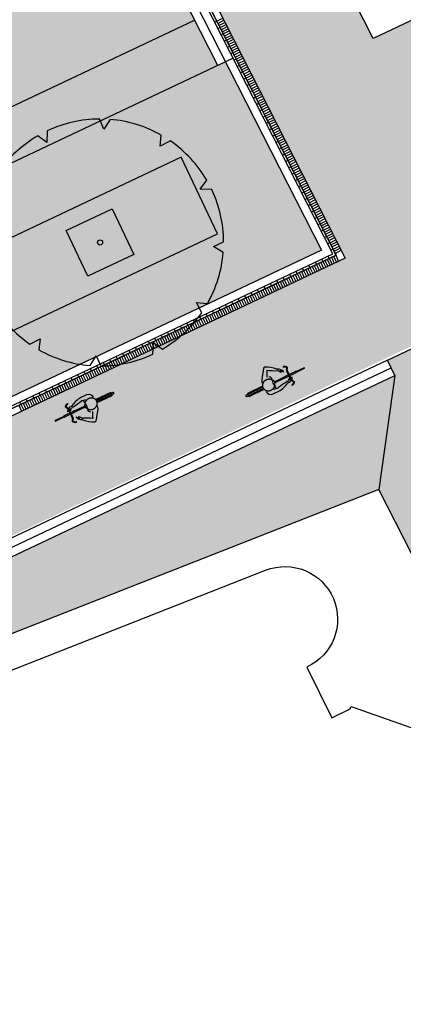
# Model space of a CAD drawing. Header units: metres. Extents: x 233585 to 233911, y 556986 to 557213.
# Tile 36 of 58: x 233801 to 233813, y 557064 to 557093. Entities that reach past the tile are written whole.
import ezdxf

# ---------------------------------------------------------------- set-up
doc = ezdxf.new("R2010")
doc.units = ezdxf.units.M
for name, color, linetype, true_color in [('_D_bepl hatch sierbeplanting', 7, 'Continuous', 0x5cab67), ('_D_Bomen1', 7, 'Continuous', 0x12f429), ('_D_vervoersmiddelen', 7, 'Continuous', 0xfc0000)]:
    doc.layers.add(name, color=color, linetype=linetype, true_color=true_color)
for name, color, linetype in [('_D_Buildings', 4, 'Continuous'), ('_D_Design lines', 5, 'Continuous'), ('_D_Furniture', 2, 'Continuous'), ('_D_Hatch_Brick', 7, 'Continuous'), ('_D_Hatches_materials', 253, 'Continuous'), ('_D_meub boomrooster', 1, 'Continuous')]:
    doc.layers.add(name, color=color, linetype=linetype)
pattern_1 = [(25.32957, (233760.73632, 557062.104), (-0.1069561, 0.2259655), []), (115.3296, (233760.7363, 557062.104), (-0.451931, -0.213912), [0.25, -0.25]), (115.3296, (233760.85533, 557062.4369), (-0.451931, -0.213912), [0.25, -0.25])]
pattern_2 = [(25.32957, (233760.73632, 557062.104), (-0.1069561, 0.2259655), []), (115.3296, (233760.7363, 557062.104), (-0.451931, -0.2139122), [0.25, -0.25]), (115.3296, (233760.85533, 557062.4369), (-0.451931, -0.2139122), [0.25, -0.25])]
pattern_3 = [(115.32957, (233760.89854, 557062.45738), (-0.091886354, 0.032846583), [0.276, -0.069, -0.069]), (205.32957, (233760.96091, 557062.4869), (-0.091886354, 0.032846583), [0.276, -0.138])]

# ---------------------------------------------------------------- blocks, each defined once
blk = doc.blocks.new('*U2')
at = {"color": 0, "linetype": 'ByBlock', "lineweight": -2}
for p, q in [((-15.9, 334.8), (-31.8, 363.7)), ((0, 365), (-15.9, 334.8)), ((153.7, 297.9), (154.3, 330.8)), ((-181.2, 282), (-209.4, 299)), ((-182.5, 316.1), (-181.2, 282)), ((182.5, 316.1), (153.7, 297.9)), ((282, 181.2), (299, 209.4)), ((-316.1, 182.5), (-297.9, 153.7)), ((316.1, 182.5), (282, 181.2)), ((-297.9, 153.7), (-330.8, 154.3)), ((334.8, 15.9), (363.7, 31.8)), ((-365, 0), (-334.8, -15.9)), ((365, 0), (334.8, 15.9)), ((-334.8, -15.9), (-363.7, -31.8)), ((316.1, -182.5), (297.9, -153.7)), ((297.9, -153.7), (330.8, -154.3)), ((-316.1, -182.5), (-282, -181.2)), ((-282, -181.2), (-299, -209.4)), ((182.5, -316.1), (181.2, -282)), ((181.2, -282), (209.4, -299)), ((-182.5, -316.1), (-153.7, -297.9)), ((-153.7, -297.9), (-154.3, -330.8)), ((0, -365), (15.9, -334.8)), ((15.9, -334.8), (31.8, -363.7))]:
    blk.add_line(p, q, dxfattribs=at)
blk.add_circle((0, 0), 7.61, dxfattribs=at)
for start, end in [(95, 120), (65, 90), (125, 150), (35, 60), (5, 30), (155, 180), (335, 359.9999), (185, 210), (305, 330), (215, 240), (275, 300), (245, 270)]:
    blk.add_arc((0, 0), 365, start, end, dxfattribs=at)
blk = doc.blocks.new('fiets_01_top 03')
at = {"layer": '_D_vervoersmiddelen', "color": 0}
for points in [[(0.557, 0.291), (0.552, 0.31)], [(0.015, 0.015), (0.278, 0.015)], [(0.293, 0.021), (0.614, 0.021)], [(0.493, 0.114), (0.493, -0.114)], [(0.513, 0.114), (0.513, -0.114)], [(0.972, 0.015), (0.629, 0.015)], [(0.979, 0.008), (0.978, 0.008), (0.977, 0.007), (0.976, 0.007), (0.974, 0.007), (0.973, 0.007), (0.971, 0.006), (0.969, 0.006), (0.967, 0.005), (0.965, 0.004), (0.963, 0.003), (0.961, 0.001), (0.96, -0.001), (0.959, -0.002), (0.96, -0.004), (0.961, -0.006), (0.963, -0.008), (0.965, -0.009), (0.967, -0.01), (0.969, -0.011), (0.971, -0.011), (0.973, -0.011), (0.974, -0.012), (0.976, -0.012), (0.977, -0.012), (0.978, -0.012), (0.979, -0.012)], [(1.021, -0.102), (1.022, -0.103), (1.031, -0.113), (1.04, -0.122), (1.049, -0.129), (1.059, -0.137), (1.07, -0.143), (1.08, -0.149), (1.091, -0.154), (1.102, -0.159), (1.114, -0.162), (1.125, -0.165), (1.137, -0.168), (1.149, -0.169), (1.16, -0.17), (1.172, -0.171), (1.184, -0.17), (1.196, -0.169), (1.207, -0.168), (1.219, -0.165), (1.23, -0.162), (1.242, -0.159), (1.253, -0.154), (1.264, -0.149), (1.274, -0.143), (1.285, -0.137), (1.295, -0.129), (1.304, -0.122), (1.313, -0.113), (1.322, -0.103), (1.329, -0.093), (1.336, -0.083), (1.343, -0.071), (1.348, -0.06), (1.352, -0.047), (1.356, -0.035), (1.358, -0.022), (1.359, -0.009), (1.359, 0.004), (1.358, 0.017), (1.356, 0.03), (1.352, 0.042), (1.348, 0.055), (1.343, 0.066), (1.336, 0.078), (1.329, 0.088), (1.322, 0.098), (1.313, 0.108), (1.304, 0.117), (1.295, 0.125), (1.285, 0.132), (1.274, 0.138), (1.264, 0.144), (1.253, 0.149), (1.242, 0.154), (1.23, 0.158), (1.219, 0.161), (1.207, 0.163), (1.196, 0.165), (1.184, 0.166), (1.172, 0.166), (1.16, 0.166), (1.149, 0.165), (1.137, 0.163), (1.125, 0.161), (1.114, 0.158), (1.102, 0.154), (1.091, 0.149), (1.08, 0.144), (1.07, 0.138), (1.059, 0.132), (1.049, 0.125), (1.04, 0.117), (1.031, 0.108), (1.022, 0.098), (1.021, 0.097)], [(1.841, 0.049), (1.35, 0.049)], [(1.839, 0.044), (1.352, 0.044)], [(1.899, 0.021), (1.357, 0.021)], [(1.36, -0.044), (1.36, 0.044)], [(1.363, -0.044), (1.363, 0.044)], [(1.456, -0.044), (1.456, 0.044)], [(1.459, -0.044), (1.459, 0.044)], [(1.552, -0.044), (1.552, 0.044)], [(1.555, -0.044), (1.555, 0.044)], [(1.647, -0.044), (1.647, 0.044)], [(1.65, -0.044), (1.65, 0.044)], [(1.743, -0.044), (1.743, 0.044)], [(1.746, -0.044), (1.746, 0.044)], [(1.839, 0.044), (1.844, 0.039)], [(1.841, 0.049), (1.849, 0.041)], [(1.844, -0.039), (1.844, 0.039)], [(1.849, -0.041), (1.849, 0.036), (1.849, 0.041)], [(0.278, -0.015), (0.015, -0.015)], [(0.614, -0.021), (0.293, -0.021)], [(0.971, -0.015), (0.629, -0.015)], [(0.682, -0.178), (0.681, -0.178), (0.679, -0.178), (0.678, -0.178), (0.676, -0.178), (0.675, -0.18), (0.674, -0.182), (0.673, -0.184), (0.673, -0.186), (0.673, -0.188), (0.674, -0.19), (0.674, -0.192), (0.674, -0.193), (0.674, -0.194), (0.675, -0.196), (0.675, -0.197), (0.675, -0.198), (0.676, -0.199), (0.676, -0.2), (0.676, -0.201), (0.676, -0.201), (0.677, -0.202), (0.677, -0.203), (0.677, -0.203), (0.678, -0.204), (0.678, -0.205), (0.678, -0.205), (0.678, -0.206), (0.679, -0.207), (0.679, -0.207), (0.679, -0.208), (0.68, -0.209), (0.68, -0.209), (0.68, -0.21), (0.681, -0.211), (0.681, -0.212), (0.682, -0.213), (0.682, -0.213), (0.683, -0.214), (0.684, -0.215)], [(1.352, -0.049), (1.841, -0.049)], [(1.353, -0.044), (1.839, -0.044)], [(1.358, -0.021), (1.899, -0.021)], [(1.839, -0.044), (1.844, -0.039)], [(1.841, -0.049), (1.849, -0.041)], [(0.552, -0.31), (0.557, -0.291)]]:
    blk.add_lwpolyline(points, dxfattribs=at)
for centre, radius, start, end in [((1.015, -0.445), 0.738, 92.7679, 120.7547), ((1.07, -2.913), 3.206, 88.2371, 91.6154), ((1.164, 0.135), 0.157, 3.9583, 88.2372), ((0.015, 0), 0.015, 90, 270), ((0.293, 0), 0.0211, 90, 270), ((0.588, 0.027), 0.157, 82.8746, 155.4198), ((0.452, 0.092), 0.00695, 178.7777, 306.7988), ((0.585, -0.076), 0.207, 101.2655, 128.3774), ((0.521, 0.078), 0.00478, 144.2126, 324.2138), ((0.623, 0.025), 0.121, 128.5302, 152.1096), ((0.645, -0.041), 0.167, 121.6606, 135.9745), ((0.545, 0.123), 0.00471, 308.5301, 100.0013), ((0.276, 0.557), 0.535, 301.66, 307.4618), ((0.633, 0.095), 0.0484, 89.3185, 130.1211), ((0.613, 0.231), 0.0484, 262.8745, 300.7549), ((0.614, 0), 0.0211, 270, 90), ((0.479, 2.121), 1.983, 274.4749, 284.7051), ((1.25, 1.767), 1.595, 259.6634, 264.504), ((1.075, -0.006), 0.105, 131.5632, 173.3252), ((1.129, 0.106), 0.126, 140.1336, 180), ((1.043, 0.079), 0.0282, 140.2128, 210.3372), ((0.904, -0.002), 0.133, 329.6633, 30.3367), ((1.899, 0), 0.0211, 270, 90), ((0.608, -0.17), 0.00627, 31.0124, 199.9136), ((0.823, -0.092), 0.235, 199.9132, 248.0507), ((0.864, 0.017), 0.311, 216.2607, 235.2982), ((0.833, -0.107), 0.167, 205.3386, 219.6524), ((0.792, -0.162), 0.121, 206.3089, 215.6404), ((0.69, -0.235), 0.00471, 235.2993, 35.6405), ((0.292, -0.555), 0.535, 33.8514, 39.6532), ((0.778, -0.232), 0.0484, 211.1911, 251.9939), ((-0.017, -2.101), 1.983, 58.2157, 66.8383), ((1.075, 0.002), 0.105, 186.6748, 228.4368), ((1.129, -0.111), 0.126, 180, 232.1875), ((1.043, -0.084), 0.0282, 149.6628, 219.7872), ((2.526, -0.962), 1.595, 152.6115, 159.939), ((-1.443, 1.447), 3.206, 322.222, 328.803), ((1.165, -0.132), 0.157, 328.803, 356.0864), ((0.717, -0.355), 0.0484, 40.7229, 68.0512), ((1.313, 0.158), 0.738, 220.7222, 248.5449), ((1.059, -0.492), 0.0403, 241.5185, 321.0481)]:
    blk.add_arc(centre, radius, start, end, dxfattribs=at)
for points, knots in [([(0.489, 0.149), (0.487, 0.156), (0.476, 0.183), (0.417, 0.246), (0.509, 0.298), (0.552, 0.31)], [34.701736, 34.701736, 34.701736, 34.701736, 57.877392, 119.507942, 251.694646, 251.694646, 251.694646, 251.694646]), ([(0.506, 0.161), (0.506, 0.161), (0.506, 0.162), (0.504, 0.166), (0.502, 0.17), (0.5, 0.176), (0.499, 0.178), (0.497, 0.182), (0.496, 0.184), (0.492, 0.189), (0.49, 0.193), (0.486, 0.199), (0.484, 0.202), (0.48, 0.208), (0.478, 0.211), (0.476, 0.215), (0.475, 0.216), (0.474, 0.218), (0.474, 0.219), (0.473, 0.22), (0.473, 0.22), (0.473, 0.221), (0.472, 0.222), (0.472, 0.223), (0.472, 0.223), (0.471, 0.224), (0.471, 0.225), (0.471, 0.226), (0.471, 0.227), (0.471, 0.227), (0.471, 0.227), (0.471, 0.228), (0.471, 0.229), (0.471, 0.23), (0.471, 0.231), (0.471, 0.232), (0.471, 0.233), (0.472, 0.234), (0.472, 0.235), (0.473, 0.236), (0.473, 0.237), (0.474, 0.239), (0.474, 0.24), (0.476, 0.242), (0.476, 0.243), (0.479, 0.246), (0.481, 0.248), (0.485, 0.252), (0.487, 0.254), (0.492, 0.259), (0.495, 0.261), (0.501, 0.265), (0.504, 0.267), (0.511, 0.271), (0.514, 0.273), (0.521, 0.276), (0.524, 0.278), (0.531, 0.281), (0.535, 0.283), (0.541, 0.286), (0.545, 0.287), (0.551, 0.289), (0.554, 0.29), (0.557, 0.291)], [40.507796, 40.507796, 40.507796, 40.507796, 41.949108, 41.949108, 52.436385, 52.436385, 57.680023, 57.680023, 62.923662, 62.923662, 73.410938, 73.410938, 83.898215, 83.898215, 94.385492, 94.385492, 99.629131, 99.629131, 102.25095, 102.25095, 104.872769, 104.872769, 107.494588, 107.494588, 110.116408, 110.116408, 115.360046, 115.360046, 117.981865, 117.981865, 120.603685, 120.603685, 125.847323, 125.847323, 131.090962, 131.090962, 136.3346, 136.3346, 141.578238, 141.578238, 146.821877, 146.821877, 152.065515, 152.065515, 157.309154, 157.309154, 167.796431, 167.796431, 178.283708, 178.283708, 188.770985, 188.770985, 199.258262, 199.258262, 209.745538, 209.745538, 220.232815, 220.232815, 230.720092, 230.720092, 241.207369, 241.207369, 251.694646, 251.694646, 251.694646, 251.694646]), ([(0.513, -0.114), (0.513, -0.122), (0.513, -0.13), (0.51, -0.147), (0.508, -0.155), (0.504, -0.166), (0.502, -0.17), (0.5, -0.176), (0.499, -0.178), (0.497, -0.182), (0.496, -0.184), (0.492, -0.189), (0.49, -0.193), (0.486, -0.199), (0.484, -0.202), (0.48, -0.208), (0.478, -0.211), (0.476, -0.215), (0.475, -0.216), (0.474, -0.218), (0.474, -0.219), (0.473, -0.22), (0.473, -0.22), (0.473, -0.221), (0.472, -0.222), (0.472, -0.223), (0.472, -0.223), (0.471, -0.224), (0.471, -0.225), (0.471, -0.226), (0.471, -0.227), (0.471, -0.227), (0.471, -0.227), (0.471, -0.228), (0.471, -0.229), (0.471, -0.23), (0.471, -0.231), (0.471, -0.232), (0.471, -0.233), (0.472, -0.234), (0.472, -0.235), (0.473, -0.236), (0.473, -0.237), (0.474, -0.239), (0.474, -0.24), (0.476, -0.242), (0.476, -0.243), (0.479, -0.246), (0.481, -0.248), (0.485, -0.252), (0.487, -0.254), (0.492, -0.259), (0.495, -0.261), (0.501, -0.265), (0.504, -0.267), (0.511, -0.271), (0.514, -0.273), (0.521, -0.276), (0.524, -0.278), (0.531, -0.281), (0.535, -0.283), (0.541, -0.286), (0.545, -0.287), (0.551, -0.289), (0.554, -0.29), (0.557, -0.291)], [0, 0, 0, 0, 20.974554, 20.974554, 41.949108, 41.949108, 52.436385, 52.436385, 57.680023, 57.680023, 62.923662, 62.923662, 73.410938, 73.410938, 83.898215, 83.898215, 94.385492, 94.385492, 99.629131, 99.629131, 102.25095, 102.25095, 104.872769, 104.872769, 107.494588, 107.494588, 110.116408, 110.116408, 115.360046, 115.360046, 117.981865, 117.981865, 120.603685, 120.603685, 125.847323, 125.847323, 131.090962, 131.090962, 136.3346, 136.3346, 141.578238, 141.578238, 146.821877, 146.821877, 152.065515, 152.065515, 157.309154, 157.309154, 167.796431, 167.796431, 178.283708, 178.283708, 188.770985, 188.770985, 199.258262, 199.258262, 209.745538, 209.745538, 220.232815, 220.232815, 230.720092, 230.720092, 241.207369, 241.207369, 251.694646, 251.694646, 251.694646, 251.694646])]:
    blk.add_open_spline(points, degree=3, knots=knots, dxfattribs=at)
blk.add_open_spline([(0.513, 0.114), (0.513, 0.116), (0.513, 0.117), (0.513, 0.119)], degree=3, dxfattribs=at)
at = {"layer": '_D_vervoersmiddelen', "color": 0, "start_tangent": (0, -1), "end_tangent": (0.959404, -0.282036)}
blk.add_spline([(0.493, -0.114), (0.48, -0.171), (0.451, -0.225), (0.552, -0.31)], degree=3, dxfattribs=at)
blk = doc.blocks.new('Boomroster')
at = {"layer": '_D_meub boomrooster', "true_color": 0xffffff}
h = blk.add_hatch(color=7, dxfattribs=at)
h.dxf.hatch_style = 1
h.paths.add_polyline_path([(49.842, 0.25), (48.342, 0.25), (48.342, 1.75), (49.842, 1.75)])
at = {"layer": '_D_meub boomrooster'}
blk.add_lwpolyline([(49.842, 0.25), (48.342, 0.25), (48.342, 1.75), (49.842, 1.75)], close=True, dxfattribs=at)
blk = doc.blocks.new('*U58')
at = {"layer": '_D_Hatches_materials', "color": 254, "true_color": 0xe7d8d3}
blk.add_lwpolyline([(0, 0), (0, 0.2)], dxfattribs=at)
blk = doc.blocks.new('*U59')
at = {"layer": '_D_Furniture', "color": 0, "linetype": 'ByBlock', "lineweight": -2, "transparency": 16777216}
for p, rotation in [((233807.321, 557092.657), 297.0107176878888), ((233807.353, 557092.594), 297.0107176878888), ((233807.385, 557092.532), 297.0107176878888), ((233807.417, 557092.469), 297.0107176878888), ((233807.448, 557092.407), 297.0107176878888), ((233807.48, 557092.345), 297.0107176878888), ((233807.512, 557092.282), 297.0107176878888), ((233807.544, 557092.22), 297.0107176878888), ((233807.576, 557092.158), 297.0107176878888), ((233807.607, 557092.095), 297.0107176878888), ((233807.639, 557092.033), 297.0107176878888), ((233807.671, 557091.971), 297.0107176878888), ((233807.703, 557091.908), 297.0107176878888), ((233807.734, 557091.846), 297.0107176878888), ((233807.766, 557091.783), 297.0107176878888), ((233807.798, 557091.721), 297.0107176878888), ((233807.83, 557091.659), 297.0107176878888), ((233807.862, 557091.596), 297.0107176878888), ((233807.893, 557091.534), 297.0107176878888), ((233807.925, 557091.472), 297.0107176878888), ((233807.957, 557091.409), 297.0107176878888), ((233807.989, 557091.347), 297.0107176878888), ((233808.021, 557091.284), 297.0107176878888), ((233808.052, 557091.222), 297.0107176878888), ((233808.084, 557091.16), 297.0107176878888), ((233808.116, 557091.097), 297.0107176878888), ((233808.148, 557091.035), 297.0107176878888), ((233808.18, 557090.973), 297.0107176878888), ((233808.211, 557090.91), 297.0107176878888), ((233808.243, 557090.848), 297.0107176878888), ((233808.275, 557090.786), 297.0107176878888), ((233808.307, 557090.723), 297.0107176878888), ((233808.339, 557090.661), 297.0107176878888), ((233808.37, 557090.598), 297.0107176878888), ((233808.402, 557090.536), 297.0107176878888), ((233808.434, 557090.474), 297.0107176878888), ((233808.466, 557090.411), 297.0107176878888), ((233808.497, 557090.349), 297.0107176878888), ((233808.529, 557090.287), 297.0107176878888), ((233808.561, 557090.224), 297.0107176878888), ((233808.593, 557090.162), 297.0107176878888), ((233808.625, 557090.1), 297.0107176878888), ((233808.656, 557090.037), 297.0107176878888), ((233808.688, 557089.975), 297.0107176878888), ((233808.72, 557089.912), 297.0107176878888), ((233808.752, 557089.85), 297.0107176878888), ((233808.784, 557089.788), 297.0107176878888), ((233808.815, 557089.725), 297.0107176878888), ((233808.847, 557089.663), 297.0107176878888), ((233808.879, 557089.601), 297.0107176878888), ((233808.911, 557089.538), 297.0107176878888), ((233808.943, 557089.476), 297.0107176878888), ((233808.974, 557089.414), 297.0107176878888), ((233809.006, 557089.351), 297.0107176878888), ((233809.038, 557089.289), 297.0107176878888), ((233809.07, 557089.226), 297.0107176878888), ((233809.101, 557089.164), 297.0107176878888), ((233809.133, 557089.102), 297.0107176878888), ((233809.165, 557089.039), 297.0107176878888), ((233809.197, 557088.977), 297.0107176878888), ((233809.229, 557088.915), 297.0107176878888), ((233809.26, 557088.852), 297.0107176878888), ((233809.292, 557088.79), 297.0107176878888), ((233809.324, 557088.728), 297.0107176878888), ((233809.356, 557088.665), 297.0107176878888), ((233809.388, 557088.603), 297.0107176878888), ((233809.419, 557088.54), 297.0107176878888), ((233809.451, 557088.478), 297.0107176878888), ((233809.483, 557088.416), 297.0107176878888), ((233809.515, 557088.353), 297.0107176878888), ((233809.547, 557088.291), 297.0107176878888), ((233809.578, 557088.229), 297.0107176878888), ((233809.61, 557088.166), 297.0107176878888), ((233809.642, 557088.104), 297.0107176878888), ((233809.674, 557088.042), 297.0107176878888), ((233809.706, 557087.979), 297.0107176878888), ((233809.737, 557087.917), 297.0107176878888), ((233809.769, 557087.854), 297.0107176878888), ((233809.801, 557087.792), 297.0107176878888), ((233809.833, 557087.73), 297.0107176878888), ((233809.864, 557087.667), 297.0107176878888), ((233809.896, 557087.605), 297.0107176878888), ((233809.928, 557087.543), 297.0107176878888), ((233809.96, 557087.48), 297.0107176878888), ((233809.992, 557087.418), 297.0107176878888), ((233810.023, 557087.356), 297.0107176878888), ((233810.055, 557087.293), 297.0107176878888), ((233810.087, 557087.231), 297.0107176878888), ((233810.119, 557087.168), 297.0107176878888), ((233810.151, 557087.106), 297.0107176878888), ((233810.182, 557087.044), 297.0107176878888), ((233810.214, 557086.981), 297.0107176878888), ((233810.246, 557086.919), 297.0107176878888), ((233810.278, 557086.857), 297.0107176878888), ((233810.31, 557086.794), 297.0107176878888), ((233810.341, 557086.732), 297.0107176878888), ((233810.373, 557086.67), 297.0107176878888), ((233810.405, 557086.607), 297.0107176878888), ((233810.437, 557086.545), 297.0107176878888), ((233810.469, 557086.482), 297.0107176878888), ((233810.5, 557086.42), 297.0107176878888), ((233810.532, 557086.358), 297.0107176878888), ((233810.564, 557086.295), 297.0107176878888), ((233810.596, 557086.233), 297.0107176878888), ((233810.627, 557086.171), 297.0107176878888), ((233810.659, 557086.108), 297.0107176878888), ((233810.691, 557086.046), 297.0107176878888), ((233810.723, 557085.984), 297.0107176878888), ((233810.755, 557085.921), 297.0107176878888), ((233810.708, 557085.68), 205.3295719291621), ((233810.771, 557085.709), 205.3295719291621), ((233810.786, 557085.859), 297.0107176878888), ((233810.818, 557085.796), 297.0107176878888), ((233810.834, 557085.739), 205.3295719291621), ((233810.075, 557085.38), 205.3295719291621), ((233810.138, 557085.41), 205.3295719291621), ((233810.202, 557085.44), 205.3295719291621), ((233810.265, 557085.47), 205.3295719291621), ((233810.328, 557085.5), 205.3295719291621), ((233810.391, 557085.53), 205.3295719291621), ((233810.455, 557085.56), 205.3295719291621), ((233810.518, 557085.59), 205.3295719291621), ((233810.581, 557085.62), 205.3295719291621), ((233810.644, 557085.65), 205.3295719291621), ((233809.442, 557085.081), 205.3295719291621), ((233809.506, 557085.111), 205.3295719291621), ((233809.569, 557085.14), 205.3295719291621), ((233809.632, 557085.17), 205.3295719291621), ((233809.695, 557085.2), 205.3295719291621), ((233809.759, 557085.23), 205.3295719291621), ((233809.822, 557085.26), 205.3295719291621), ((233809.885, 557085.29), 205.3295719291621), ((233809.949, 557085.32), 205.3295719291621), ((233810.012, 557085.35), 205.3295719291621), ((233808.873, 557084.811), 205.3295719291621), ((233808.936, 557084.841), 205.3295719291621), ((233808.999, 557084.871), 205.3295719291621), ((233809.063, 557084.901), 205.3295719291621), ((233809.126, 557084.931), 205.3295719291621), ((233809.189, 557084.961), 205.3295719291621), ((233809.253, 557084.991), 205.3295719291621), ((233809.316, 557085.021), 205.3295719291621), ((233809.379, 557085.051), 205.3295719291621), ((233808.24, 557084.512), 205.3295719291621), ((233808.303, 557084.541), 205.3295719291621), ((233808.367, 557084.571), 205.3295719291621), ((233808.43, 557084.601), 205.3295719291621), ((233808.493, 557084.631), 205.3295719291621), ((233808.557, 557084.661), 205.3295719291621), ((233808.62, 557084.691), 205.3295719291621), ((233808.683, 557084.721), 205.3295719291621), ((233808.746, 557084.751), 205.3295719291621), ((233808.81, 557084.781), 205.3295719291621), ((233807.608, 557084.212), 205.3295719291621), ((233807.671, 557084.242), 205.3295719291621), ((233807.734, 557084.272), 205.3295719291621), ((233807.797, 557084.302), 205.3295719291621), ((233807.861, 557084.332), 205.3295719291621), ((233807.924, 557084.362), 205.3295719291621), ((233807.987, 557084.392), 205.3295719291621), ((233808.05, 557084.422), 205.3295719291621), ((233808.114, 557084.452), 205.3295719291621), ((233808.177, 557084.482), 205.3295719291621), ((233806.975, 557083.913), 205.3295719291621), ((233807.038, 557083.943), 205.3295719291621), ((233807.101, 557083.972), 205.3295719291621), ((233807.165, 557084.002), 205.3295719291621), ((233807.228, 557084.032), 205.3295719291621), ((233807.291, 557084.062), 205.3295719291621), ((233807.354, 557084.092), 205.3295719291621), ((233807.418, 557084.122), 205.3295719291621), ((233807.481, 557084.152), 205.3295719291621), ((233807.544, 557084.182), 205.3295719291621), ((233806.405, 557083.643), 205.3295719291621), ((233806.469, 557083.673), 205.3295719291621), ((233806.532, 557083.703), 205.3295719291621), ((233806.595, 557083.733), 205.3295719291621), ((233806.658, 557083.763), 205.3295719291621), ((233806.722, 557083.793), 205.3295719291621), ((233806.785, 557083.823), 205.3295719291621), ((233806.848, 557083.853), 205.3295719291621), ((233806.912, 557083.883), 205.3295719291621), ((233805.773, 557083.344), 205.3295719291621), ((233805.836, 557083.374), 205.3295719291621), ((233805.899, 557083.403), 205.3295719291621), ((233805.962, 557083.433), 205.3295719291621), ((233806.026, 557083.463), 205.3295719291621), ((233806.089, 557083.493), 205.3295719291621), ((233806.152, 557083.523), 205.3295719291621), ((233806.216, 557083.553), 205.3295719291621), ((233806.279, 557083.583), 205.3295719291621), ((233806.342, 557083.613), 205.3295719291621), ((233805.14, 557083.044), 205.3295719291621), ((233805.203, 557083.074), 205.3295719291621), ((233805.267, 557083.104), 205.3295719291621), ((233805.33, 557083.134), 205.3295719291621), ((233805.393, 557083.164), 205.3295719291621), ((233805.456, 557083.194), 205.3295719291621), ((233805.52, 557083.224), 205.3295719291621), ((233805.583, 557083.254), 205.3295719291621), ((233805.646, 557083.284), 205.3295719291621), ((233805.709, 557083.314), 205.3295719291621), ((233804.571, 557082.775), 205.3295719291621), ((233804.634, 557082.805), 205.3295719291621), ((233804.697, 557082.834), 205.3295719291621), ((233804.76, 557082.864), 205.3295719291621), ((233804.824, 557082.894), 205.3295719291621), ((233804.887, 557082.924), 205.3295719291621), ((233804.95, 557082.954), 205.3295719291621), ((233805.013, 557082.984), 205.3295719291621), ((233805.077, 557083.014), 205.3295719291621), ((233803.938, 557082.475), 205.3295719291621), ((233804.001, 557082.505), 205.3295719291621), ((233804.064, 557082.535), 205.3295719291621), ((233804.128, 557082.565), 205.3295719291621), ((233804.191, 557082.595), 205.3295719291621), ((233804.254, 557082.625), 205.3295719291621), ((233804.317, 557082.655), 205.3295719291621), ((233804.381, 557082.685), 205.3295719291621), ((233804.444, 557082.715), 205.3295719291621), ((233804.507, 557082.745), 205.3295719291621), ((233803.305, 557082.176), 205.3295719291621), ((233803.368, 557082.206), 205.3295719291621), ((233803.432, 557082.236), 205.3295719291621), ((233803.495, 557082.265), 205.3295719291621), ((233803.558, 557082.295), 205.3295719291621), ((233803.621, 557082.325), 205.3295719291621), ((233803.685, 557082.355), 205.3295719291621), ((233803.748, 557082.385), 205.3295719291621), ((233803.811, 557082.415), 205.3295719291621), ((233803.875, 557082.445), 205.3295719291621), ((233802.672, 557081.876), 205.3295719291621), ((233802.736, 557081.906), 205.3295719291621), ((233802.799, 557081.936), 205.3295719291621), ((233802.862, 557081.966), 205.3295719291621), ((233802.926, 557081.996), 205.3295719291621), ((233802.989, 557082.026), 205.3295719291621), ((233803.052, 557082.056), 205.3295719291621), ((233803.115, 557082.086), 205.3295719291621), ((233803.179, 557082.116), 205.3295719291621), ((233803.242, 557082.146), 205.3295719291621), ((233802.103, 557081.607), 205.3295719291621), ((233802.166, 557081.637), 205.3295719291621), ((233802.23, 557081.667), 205.3295719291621), ((233802.293, 557081.696), 205.3295719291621), ((233802.356, 557081.726), 205.3295719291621), ((233802.419, 557081.756), 205.3295719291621), ((233802.483, 557081.786), 205.3295719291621), ((233802.546, 557081.816), 205.3295719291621), ((233802.609, 557081.846), 205.3295719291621), ((233801.47, 557081.307), 205.3295719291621), ((233801.534, 557081.337), 205.3295719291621), ((233801.597, 557081.367), 205.3295719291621), ((233801.66, 557081.397), 205.3295719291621), ((233801.723, 557081.427), 205.3295719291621), ((233801.787, 557081.457), 205.3295719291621), ((233801.85, 557081.487), 205.3295719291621), ((233801.913, 557081.517), 205.3295719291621), ((233801.976, 557081.547), 205.3295719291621), ((233802.04, 557081.577), 205.3295719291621)]:
    blk.add_blockref('*U58', p, dxfattribs=dict(at, rotation=rotation))
blk = doc.blocks.new('*U60')
at = {"layer": '_D_Hatches_materials', "color": 254, "true_color": 0xe7d8d3}
blk.add_lwpolyline([(0, 0), (0, -0.07)], dxfattribs=at)
blk = doc.blocks.new('*U61')
at = {"layer": '_D_Furniture', "color": 0, "linetype": 'ByBlock', "lineweight": -2, "transparency": 16777216}
for p, rotation in [((233807.321, 557092.657), 297.0107176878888), ((233807.417, 557092.469), 297.0107176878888), ((233807.512, 557092.282), 297.0107176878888), ((233807.607, 557092.095), 297.0107176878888), ((233807.703, 557091.908), 297.0107176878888), ((233807.798, 557091.721), 297.0107176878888), ((233807.893, 557091.534), 297.0107176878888), ((233807.989, 557091.347), 297.0107176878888), ((233808.084, 557091.16), 297.0107176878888), ((233808.18, 557090.973), 297.0107176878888), ((233808.275, 557090.786), 297.0107176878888), ((233808.37, 557090.598), 297.0107176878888), ((233808.466, 557090.411), 297.0107176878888), ((233808.561, 557090.224), 297.0107176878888), ((233808.656, 557090.037), 297.0107176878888), ((233808.752, 557089.85), 297.0107176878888), ((233808.847, 557089.663), 297.0107176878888), ((233808.943, 557089.476), 297.0107176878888), ((233809.038, 557089.289), 297.0107176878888), ((233809.133, 557089.102), 297.0107176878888), ((233809.229, 557088.915), 297.0107176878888), ((233809.324, 557088.728), 297.0107176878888), ((233809.419, 557088.54), 297.0107176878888), ((233809.515, 557088.353), 297.0107176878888), ((233809.61, 557088.166), 297.0107176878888), ((233809.706, 557087.979), 297.0107176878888), ((233809.801, 557087.792), 297.0107176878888), ((233809.896, 557087.605), 297.0107176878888), ((233809.992, 557087.418), 297.0107176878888), ((233810.087, 557087.231), 297.0107176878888), ((233810.182, 557087.044), 297.0107176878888), ((233810.278, 557086.857), 297.0107176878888), ((233810.373, 557086.67), 297.0107176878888), ((233810.469, 557086.482), 297.0107176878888), ((233810.564, 557086.295), 297.0107176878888), ((233810.659, 557086.108), 297.0107176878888), ((233810.644, 557085.65), 205.3295719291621), ((233810.755, 557085.921), 297.0107176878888), ((233810.834, 557085.739), 205.3295719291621), ((233810.075, 557085.38), 205.3295719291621), ((233810.265, 557085.47), 205.3295719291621), ((233810.455, 557085.56), 205.3295719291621), ((233809.316, 557085.021), 205.3295719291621), ((233809.506, 557085.111), 205.3295719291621), ((233809.695, 557085.2), 205.3295719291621), ((233809.885, 557085.29), 205.3295719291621), ((233808.746, 557084.751), 205.3295719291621), ((233808.936, 557084.841), 205.3295719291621), ((233809.126, 557084.931), 205.3295719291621), ((233808.177, 557084.482), 205.3295719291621), ((233808.367, 557084.571), 205.3295719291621), ((233808.557, 557084.661), 205.3295719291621), ((233807.608, 557084.212), 205.3295719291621), ((233807.797, 557084.302), 205.3295719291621), ((233807.987, 557084.392), 205.3295719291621), ((233806.848, 557083.853), 205.3295719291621), ((233807.038, 557083.943), 205.3295719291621), ((233807.228, 557084.032), 205.3295719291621), ((233807.418, 557084.122), 205.3295719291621), ((233806.279, 557083.583), 205.3295719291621), ((233806.469, 557083.673), 205.3295719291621), ((233806.658, 557083.763), 205.3295719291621), ((233805.709, 557083.314), 205.3295719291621), ((233805.899, 557083.403), 205.3295719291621), ((233806.089, 557083.493), 205.3295719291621), ((233805.14, 557083.044), 205.3295719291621), ((233805.33, 557083.134), 205.3295719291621), ((233805.52, 557083.224), 205.3295719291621), ((233804.571, 557082.775), 205.3295719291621), ((233804.76, 557082.864), 205.3295719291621), ((233804.95, 557082.954), 205.3295719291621), ((233803.811, 557082.415), 205.3295719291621), ((233804.001, 557082.505), 205.3295719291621), ((233804.191, 557082.595), 205.3295719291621), ((233804.381, 557082.685), 205.3295719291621), ((233803.242, 557082.146), 205.3295719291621), ((233803.432, 557082.236), 205.3295719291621), ((233803.621, 557082.325), 205.3295719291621), ((233802.672, 557081.876), 205.3295719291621), ((233802.862, 557081.966), 205.3295719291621), ((233803.052, 557082.056), 205.3295719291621), ((233802.103, 557081.607), 205.3295719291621), ((233802.293, 557081.696), 205.3295719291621), ((233802.483, 557081.786), 205.3295719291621), ((233801.534, 557081.337), 205.3295719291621), ((233801.723, 557081.427), 205.3295719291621), ((233801.913, 557081.517), 205.3295719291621)]:
    blk.add_blockref('*U60', p, dxfattribs=dict(at, rotation=rotation))

msp = doc.modelspace()

# ---------------------------------------------------------------- hatches: boundary and pattern name
at = {"layer": '_D_bepl hatch sierbeplanting', "true_color": 0x5cab67}
h = msp.add_hatch(dxfattribs=at)
h.set_pattern_fill('1000_500_HALFSTV', color=105, scale=0.0005, pattern_type=2)
h.set_pattern_definition(pattern_1)
h.paths.add_polyline_path([(233765.079, 557066.371), (233771.167, 557069.277), (233770.097, 557071.537), (233764.009, 557068.63)])
h.paths.add_polyline_path([(233773.888, 557070.54), (233790.609, 557078.456), (233789.539, 557080.716), (233772.818, 557072.8)])
h.paths.add_polyline_path([(233794.002, 557080.062), (233807.342, 557086.376), (233806.272, 557088.636), (233792.932, 557082.322)])
at = {"layer": '_D_Hatch_Brick', "true_color": 0xe7d8d3}
h = msp.add_hatch(dxfattribs=at)
h.set_pattern_fill('207_69_KEPERV', color=254, scale=0.001, angle=90, pattern_type=2)
h.set_pattern_definition(pattern_3)
edge = h.paths.add_edge_path(flags=17)
edge.add_line((233839.682, 557099.471), (233817.102, 557088.784))
edge.add_line((233817.102, 557088.784), (233818.608, 557085.595))
edge.add_line((233818.608, 557085.595), (233840.356, 557095.89))
edge.add_arc((233883.138, 557005.503), 100, 114.80032, 115.32957, ccw=False)
edge.add_line((233841.193, 557096.281), (233839.682, 557099.471))
h.paths.add_polyline_path([(233837.436, 557104.217), (233814.861, 557093.531), (233815.288, 557092.627), (233837.864, 557103.313)], flags=17)
edge = h.paths.add_edge_path()
edge.add_line((233818.822, 557085.144), (233818.608, 557085.595))
edge.add_line((233818.608, 557085.595), (233812.365, 557082.641))
edge.add_line((233812.365, 557082.641), (233812.579, 557082.189))
edge.add_line((233812.579, 557082.189), (233812.11, 557078.818))
edge.add_line((233812.11, 557078.818), (233813.085, 557076.905))
edge.add_line((233813.085, 557076.905), (233821.103, 557081.021))
edge.add_line((233821.103, 557081.021), (233820.5, 557082.194))
edge.add_line((233820.5, 557082.194), (233840.959, 557093.628))
edge.add_line((233840.959, 557093.628), (233852.251, 557098.172))
edge.add_line((233852.251, 557098.172), (233878.272, 557106.936))
edge.add_line((233878.272, 557106.936), (233890.718, 557109.854))
edge.add_line((233890.718, 557109.854), (233887.924, 557121.773))
edge.add_line((233887.924, 557121.773), (233868.944, 557117.894))
edge.add_line((233868.944, 557117.894), (233847.354, 557114.797))
edge.add_line((233847.354, 557114.797), (233847.749, 557112.834))
edge.add_line((233847.749, 557112.834), (233869.293, 557115.924))
edge.add_line((233869.293, 557115.924), (233882.842, 557118.679))
edge.add_line((233882.842, 557118.679), (233883.591, 557115.056))
edge.add_line((233883.591, 557115.056), (233884.305, 557111.606))
edge.add_line((233884.305, 557111.606), (233884.407, 557111.113))
edge.add_line((233884.407, 557111.113), (233854.293, 557100.97))
edge.add_arc((233886.213, 557006.202), 100, 108.61423, 111.92047)
edge.add_line((233848.881, 557098.972), (233846.007, 557097.815))
edge.add_arc((233883.339, 557005.045), 100, 111.92047, 115.32957)
edge.add_line((233840.556, 557095.431), (233818.822, 557085.144))
h = msp.add_hatch(dxfattribs=at)
h.set_pattern_fill('207_69_KEPERV', color=254, scale=0.001, angle=90, pattern_type=2)
h.set_pattern_definition([(115.32957, (233765.316856, 557067.03655), (-0.09188635, 0.03284658), [0.276, -0.069, -0.069]), (205.32957, (233765.37922, 557067.06607), (-0.09188635, 0.03284658), [0.276, -0.138])])
edge = h.paths.add_edge_path()
edge.add_line((233755.843, 557059.831), (233755.839, 557059.828))
edge.add_line((233755.839, 557059.828), (233756.161, 557059.444))
edge.add_line((233756.161, 557059.444), (233758.415, 557056.694))
edge.add_arc((233770.281, 557040.594), 20, 115.3296, 126.3895, ccw=False)
edge.add_line((233761.724, 557058.671), (233818.575, 557085.664))
edge.add_line((233818.575, 557085.664), (233818.575, 557085.664))
edge.add_line((233818.575, 557085.664), (233814.861, 557093.531))
edge.add_line((233814.861, 557093.531), (233811.942, 557092.15))
edge.add_line((233811.942, 557092.15), (233810.32, 557095.336))
edge.add_line((233810.32, 557095.336), (233807.034, 557093.66))
edge.add_line((233807.034, 557093.66), (233811.116, 557085.652))
edge.add_line((233811.116, 557085.652), (233760.561, 557061.722))
edge.add_line((233760.561, 557061.722), (233756.45, 557076.697))
edge.add_line((233756.45, 557076.697), (233751.383, 557075.309))
edge.add_line((233751.383, 557075.309), (233751.383, 557075.308))
edge.add_line((233751.383, 557075.308), (233752.97, 557069.575))
edge.add_arc((233752.19, 557065.542), 4.108, -50.4679, 79.0602, ccw=False)
edge.add_line((233754.805, 557062.374), (233740.351, 557050.525))
edge.add_line((233740.351, 557050.525), (233740.998, 557049.762))
edge.add_line((233740.998, 557049.762), (233754.813, 557061.088))
edge.add_line((233754.813, 557061.088), (233755.843, 557059.831))
h = msp.add_hatch(dxfattribs=at)
h.set_pattern_fill('207_69_KEPERV', color=254, scale=0.001, angle=90, pattern_type=2)
h.set_pattern_definition(pattern_3)
h.paths.add_polyline_path([(233812.579, 557082.189), (233761.938, 557058.219, 0.060952), (233757.935, 557055.688), (233755.129, 557053.393), (233756.204, 557052.111), (233760.492, 557055.707, -0.06407), (233764.789, 557058.462), (233786.057, 557068.529, -0.016897), (233787.297, 557069.065), (233812.11, 557078.818)])
at = {"layer": '_D_Hatches_materials'}
h = msp.add_hatch(dxfattribs=at)
h.set_pattern_fill('1000_500_HALFSTV', color=256, scale=0.0005, pattern_type=2)
h.set_pattern_definition(pattern_2)
h.paths.add_polyline_path([(233779.181, 557092.962), (233755.589, 557081.795), (233756.799, 557077.389), (233790.554, 557093.366, -0.081755)])
edge = h.paths.add_edge_path()
edge.add_line((233803.255, 557099.378), (233801.21, 557103.389))
edge.add_line((233801.21, 557103.389), (233779.291, 557093.014))
edge.add_arc((233783.639, 557127.71), 34.968, 262.8559, 281.8201)
edge.add_line((233790.802, 557093.484), (233803.255, 557099.378))
h = msp.add_hatch(dxfattribs=at)
h.set_pattern_fill('1000_500_HALFSTV', color=256, scale=0.0003, angle=90, pattern_type=2)
h.set_pattern_definition([(115.32957, (233757.10698, 557075.32204), (-0.1355793, -0.06417366), []), (205.3296, (233757.10698, 557075.32204), (0.1283473, -0.2711586), [0.15, -0.15]), (205.3296, (233756.90723, 557075.39345), (0.1283473, -0.2711586), [0.15, -0.15])])
edge = h.paths.add_edge_path()
edge.add_line((233804.164, 557097.595), (233803.255, 557099.378))
edge.add_line((233803.255, 557099.378), (233790.802, 557093.484))
edge.add_arc((233783.639, 557127.71), 34.968, 281.8201, 295.3296)
edge.add_line((233798.599, 557096.104), (233798.612, 557096.077))
edge.add_line((233798.612, 557096.077), (233798.627, 557096.045))
edge.add_arc((233783.639, 557127.71), 35.032, 281.3845, 295.3296, ccw=False)
edge.add_line((233790.554, 557093.366), (233756.799, 557077.389))
edge.add_line((233756.799, 557077.389), (233757.336, 557075.431))
edge.add_line((233757.336, 557075.431), (233804.164, 557097.595))
h = msp.add_hatch(dxfattribs=at)
h.set_pattern_fill('1000_500_HALFSTV', color=256, scale=0.0005, pattern_type=2)
h.set_pattern_definition(pattern_2)
h.paths.add_polyline_path([(233806.663, 557092.693), (233804.164, 557097.595), (233757.336, 557075.431), (233758.815, 557070.046)])
h = msp.add_hatch(dxfattribs=at)
h.set_pattern_fill('1000_500_HALFSTV', color=256, scale=0.0003, angle=90, pattern_type=2)
h.set_pattern_definition([(115.32957, (233728.20261, 557053.8962), (-0.13557928, -0.06417366), []), (205.32957, (233728.2026, 557053.8962), (0.1283473, -0.2711586), [0.15, -0.15]), (205.32957, (233728.00286, 557053.9676), (0.1283473, -0.2711586), [0.15, -0.15])])
h.paths.add_polyline_path([(233807.344, 557091.356), (233806.663, 557092.693), (233758.815, 557070.046), (233759.218, 557068.577)])
h = msp.add_hatch(dxfattribs=at)
h.set_pattern_fill('1000_500_HALFSTV', color=256, scale=0.0005, pattern_type=2)
h.set_pattern_definition(pattern_1)
h.paths.add_polyline_path([(233807.57, 557091.463), (233759.218, 557068.577), (233760.899, 557062.457), (233810.41, 557085.893)])

# ---------------------------------------------------------------- linework, layer by layer
at = {"layer": '_D_bepl hatch sierbeplanting', "color": 105, "true_color": 0x5cab67}
msp.add_lwpolyline([(233794.002, 557080.062), (233807.342, 557086.376), (233806.272, 557088.636), (233792.932, 557082.322)], close=True, dxfattribs=at)
at = {"layer": '_D_Buildings'}
msp.add_lwpolyline([(233774.657, 557062.369), (233780.981, 557064.989), (233787.348, 557067.501, -0.047243), (233794.738, 557069.736), (233795.267, 557068.623), (233796.487, 557069.104), (233795.572, 557071.237), (233808.763, 557076.428, -0.973918), (233809.981, 557073.565), (233810.72, 557072.069), (233811.261, 557072.331), (233811.295, 557072.399), (233813.226, 557071.722), (233818.016, 557061.946)], format="xyb", dxfattribs=at)
at = {"layer": '_D_Design lines'}
msp.add_lwpolyline([(233784.752, 557145.568), (233828.802, 557157.304), (233835.491, 557132.828), (233841.022, 557105.914), (233811.942, 557092.15)], close=True, dxfattribs=at)
msp.add_lwpolyline([(233755.129, 557053.393), (233757.935, 557055.688, -0.060952), (233761.938, 557058.219), (233812.579, 557082.189), (233812.365, 557082.641), (233761.724, 557058.671, 0.060952), (233757.618, 557056.075), (233754.812, 557053.78)], format="xyb", close=True, dxfattribs=at)
msp.add_lwpolyline([(233855.8, 556995.634), (233832.601, 557038.621), (233812.11, 557078.818), (233787.297, 557069.065, 0.016897), (233786.057, 557068.529), (233764.789, 557058.462, 0.06407), (233760.492, 557055.707), (233756.189, 557052.097), (233758.673, 557049.078), (233741.292, 557034.97)], format="xyb", dxfattribs=at)
at = {"layer": '_D_Hatches_materials', "color": 254, "true_color": 0xe7d8d3}
for points in [[(233779.481, 557147.711), (233811.116, 557085.652), (233760.561, 557061.722), (233739.902, 557136.964)], [(233779.34, 557147.392), (233740.234, 557136.775), (233760.736, 557062.104), (233810.75, 557085.777)]]:
    msp.add_lwpolyline(points, close=True, dxfattribs=at)
for points in [[(233779.377, 557147.475), (233810.845, 557085.744), (233760.691, 557062.005), (233740.148, 557136.824), (233779.377, 557147.475)], [(233779.377, 557147.475), (233740.148, 557136.824), (233760.691, 557062.005), (233810.845, 557085.744), (233779.377, 557147.475)]]:
    msp.add_lwpolyline(points, dxfattribs=at)
at = {"layer": '_D_Hatches_materials'}
for points in [[(233792.986, 557120.073), (233810.41, 557085.893), (233760.899, 557062.457), (233740.541, 557136.599), (233746.576, 557138.238)], [(233792.838, 557119.814), (233807.344, 557091.356)], [(233758.586, 557069.937), (233806.663, 557092.693)], [(233758.989, 557068.468), (233807.796, 557091.57)], [(233812.365, 557082.641), (233818.608, 557085.595)], [(233812.579, 557082.189), (233812.11, 557078.818)]]:
    msp.add_lwpolyline(points, dxfattribs=at)
msp.add_lwpolyline([(233754.971, 557053.586), (233757.777, 557055.881, -0.060952), (233761.831, 557058.445), (233812.472, 557082.415)], format="xyb", dxfattribs=at)

# ---------------------------------------------------------------- block references
at = {"layer": '_D_Bomen1', "xscale": 0.00999999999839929, "yscale": 0.00999999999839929, "zscale": 0.00999999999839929, "rotation": 25.32957192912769}
msp.add_blockref('*U2', (233803.873, 557086.117), dxfattribs=at)
at = {"layer": '_D_Furniture'}
for name in ['*U59', '*U61']:
    msp.add_blockref(name, (0, 0), dxfattribs=at)
at = {"layer": '_D_meub boomrooster', "rotation": 25.32957192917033}
msp.add_blockref('Boomroster', (233759.925, 557064.209), dxfattribs=at)
at = {"layer": '_D_vervoersmiddelen'}
for p, rotation in [((233809.912, 557082.409), 205.6358228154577), ((233802.548, 557080.843), 25.63582281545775)]:
    msp.add_blockref('fiets_01_top 03', p, dxfattribs=dict(at, rotation=rotation))

doc.saveas('drawing.dxf')
